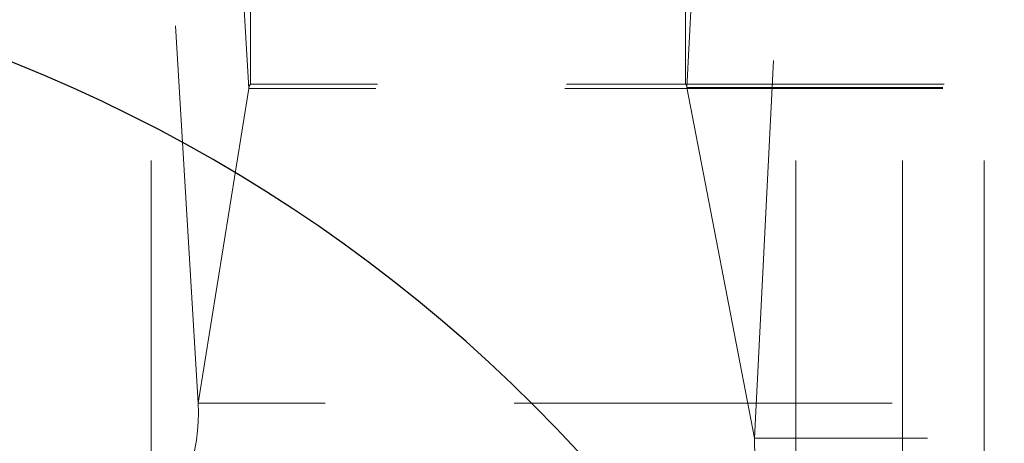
# Model space of a CAD drawing. Header units: millimetres. Extents: x 32 to 375, y 34 to 288.
# Tile 17 of 41: x 173.37 to 176.68, y 78.86 to 80.29. Entities that reach past the tile are written whole.
import ezdxf

# ---------------------------------------------------------------- set-up
doc = ezdxf.new("R2010")
doc.units = ezdxf.units.MM
doc.linetypes.add('HIDDEN', pattern=[1.905, 1.27, -0.635])

msp = doc.modelspace()

# ---------------------------------------------------------------- linework, layer by layer
at = {"color": 7, "linetype": 'HIDDEN', "lineweight": 18}
for p, q in [((174.142604, 80.070798), (174.142604, 83.070797)), ((175.604981, 80.070798), (175.604981, 83.070797)), ((175.609437, 80.059926), (175.743084, 82.73376)), ((174.137485, 80.056148), (173.983904, 82.616659)), ((173.967312, 78.99862), (173.813731, 81.559132)), ((173.808612, 78.544482), (173.808612, 81.544482)), ((175.836986, 78.88152), (175.970633, 81.555354)), ((175.975089, 78.544482), (175.975089, 81.544482)), ((176.607871, 78.544482), (176.607871, 81.544482)), ((176.333683, 78.544482), (176.333683, 80.544483)), ((184.094228, 80.070798), (174.142604, 80.070798)), ((173.967312, 78.99862), (174.137485, 80.056148)), ((184.089109, 80.056148), (174.137485, 80.056148)), ((175.609437, 80.059926), (175.836986, 78.88152)), ((184.089773, 80.059926), (175.609437, 80.059926)), ((183.918935, 78.99862), (173.967312, 78.99862)), ((184.037662, 78.88152), (175.836986, 78.88152))]:
    msp.add_line(p, q, dxfattribs=at)
at = {"color": 7, "linetype": 'Continuous', "lineweight": 25}
for centre, radius, start, end in [((176.256914, 77.279991), 5.187149, 11.95387, 87.292769), ((171.428472, 75.322911), 5.186643, 11.948823, 87.304945)]:
    msp.add_arc(centre, radius, start, end, dxfattribs=at)
at = {"color": 7, "linetype": 'HIDDEN', "lineweight": 18}
for centre, radius, start, end in [((174.15822, 80.057121), 0.020758, 138.787741, 182.68734), ((175.594962, 80.060343), 0.014481, 358.348683, 46.21891), ((173.324381, 78.968497), 0.643637, 318.793158, 2.682541), ((176.285721, 78.868578), 0.448921, 178.347982, 226.215224)]:
    msp.add_arc(centre, radius, start, end, dxfattribs=at)

doc.saveas('drawing.dxf')
